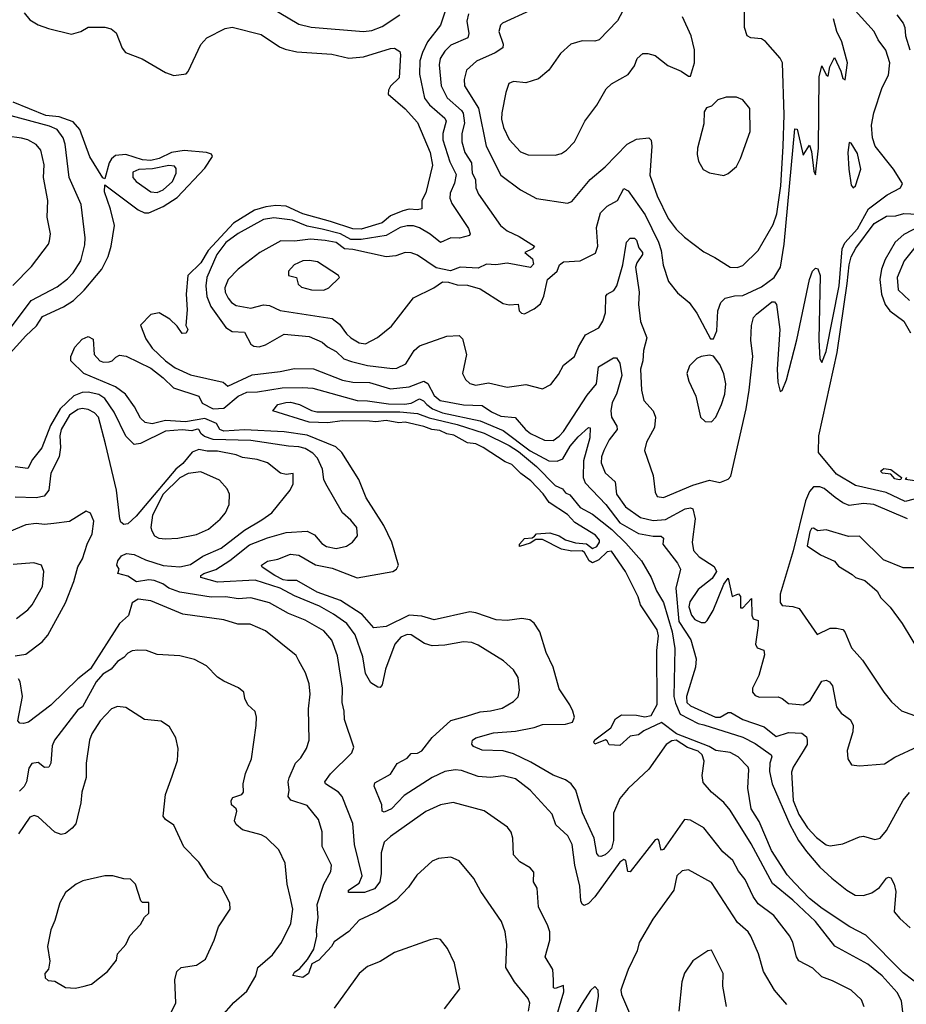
# Model space of a CAD drawing. Extents: x 1443846 to 1577407, y 839182 to 927291.
# Tile 19 of 256: x 1460766 to 1465020, y 854948 to 859672. Entities that reach past the tile are written whole.
import ezdxf

# ---------------------------------------------------------------- set-up
doc = ezdxf.new("R2010")
doc.units = 0

msp = doc.modelspace()

# ---------------------------------------------------------------- linework, layer by layer
at = {"layer": '0CON20XD'}
for points in [[(1462843.7, 859826.3), (1462784.6, 859645), (1462723, 859565), (1462698, 859515), (1462685.9, 859474.1), (1462685, 859410), (1462708.4, 859295), (1462732.7, 859262.7), (1462805, 859199.3), (1462812.8, 859185), (1462796.8, 859125), (1462796.8, 859095), (1462829.7, 858989.7), (1462859.4, 858929.4), (1462852.2, 858887.8), (1462831.3, 858838.7), (1462829.4, 858815), (1462839.8, 858789.8), (1462920.1, 858670.1), (1462928.1, 858645), (1462924.5, 858635.5), (1462876.6, 858623.4), (1462834.6, 858624.6), (1462785, 858602.1), (1462735, 858642.4), (1462685, 858672.3), (1462655, 858682.6), (1462625, 858682.9), (1462592.1, 858675), (1462525, 858636.5), (1462405, 858617.8), (1462355, 858617.3), (1462305, 858644.9), (1462217.3, 858667.3), (1462145, 858680.5), (1462075, 858709.5), (1461985, 858721.7), (1461935, 858712.9), (1461815, 858646.2), (1461755, 858602.3), (1461712.6, 858545), (1461663.1, 858435), (1461658.7, 858395), (1461664.1, 858344.1), (1461683.1, 858295), (1461755, 858194.5), (1461785, 858176), (1461845, 858172.9), (1461874.4, 858114.4), (1461890, 858105), (1461915, 858102.7), (1461945, 858111.5), (1462035, 858163.6), (1462155, 858151.1), (1462218, 858125), (1462242.6, 858102.6), (1462285, 858079.2), (1462321.8, 858045), (1462358.6, 858031.4), (1462435, 858012.6), (1462555, 857997.6), (1462575, 858000), (1462618.7, 858021.3), (1462658.9, 858085), (1462685, 858107.6), (1462815, 858153.5), (1462875, 858157.3), (1462889.8, 858139.8), (1462910.5, 858065), (1462891.1, 857975), (1462904.6, 857945), (1462925, 857926.9), (1462955, 857918.1), (1463015, 857930), (1463105, 857909.2), (1463195, 857921.9), (1463275, 857900), (1463315, 857922), (1463350.9, 857969.1), (1463375, 858014.2), (1463428.4, 858055), (1463447.2, 858102.8), (1463480.3, 858159.7), (1463545, 858192.9), (1463564.6, 858225), (1463577.2, 858265), (1463577.5, 858345), (1463585, 858355.6), (1463616.9, 858373.1), (1463631.2, 858395), (1463660.3, 858495), (1463677.1, 858605), (1463695, 858623.6), (1463715, 858623.6), (1463725, 858614.4), (1463737.1, 858577.1), (1463753.9, 858555), (1463754.6, 858545), (1463726.5, 858505), (1463720.5, 858485), (1463737.6, 858365), (1463734.4, 858305), (1463744.3, 858224.3), (1463775.6, 858145), (1463758.9, 858085), (1463755.4, 858034.6), (1463744.7, 857995.3), (1463749.6, 857895), (1463761.1, 857845), (1463805.5, 857795), (1463816.4, 857765), (1463812.5, 857715), (1463773.3, 857645), (1463763.3, 857605), (1463805.4, 857485.4), (1463814.5, 857404.5), (1463825, 857384), (1463855, 857378.9), (1463995, 857438.8), (1464075, 857461.8), (1464125, 857451.5), (1464165, 857467.6), (1464178, 857482), (1464251.4, 857805), (1464266, 857895), (1464284.1, 858055), (1464274.7, 858134.7), (1464277.6, 858205), (1464287.2, 858242.8), (1464300.6, 858259.4), (1464375, 858317.5), (1464387.4, 858317.4), (1464397.8, 858305), (1464412.3, 858185), (1464400.4, 857995), (1464403.2, 857933.2), (1464415, 857887.5), (1464425, 857893.3), (1464445, 857943.3), (1464493.9, 858135), (1464555.2, 858425), (1464570.6, 858465), (1464585, 858479.5), (1464596.2, 858476.2), (1464606.6, 858445), (1464599.6, 858135), (1464604.3, 858044.3), (1464615, 858027.5), (1464635, 858080), (1464697.3, 858395), (1464712.1, 858572.1), (1464725, 858601.6), (1464785, 858668.5), (1464838.1, 858765), (1464928.3, 858831.7), (1464991.9, 858865), (1465001.2, 858885), (1464958.5, 858955), (1464871.2, 859065), (1464857.2, 859105), (1464853, 859165), (1464864.4, 859225.6), (1464903.6, 859346.4), (1464934.5, 859405), (1464941.2, 859465), (1464922.1, 859525), (1464884.6, 859575), (1464865.4, 859615), (1464774.4, 859715)], [(1461925, 859758), (1462105, 859650.4), (1462164.5, 859635.5), (1462415, 859615.3), (1462455, 859620.3), (1462505, 859639), (1462590.4, 859695)], [(1460788.2, 859705), (1460815, 859670.7), (1460855, 859647.3), (1460905, 859629.4), (1461015, 859602.5), (1461060, 859615), (1461095, 859636.2), (1461175, 859636), (1461205, 859628), (1461228.3, 859608.3), (1461257.1, 859535), (1461274, 859515), (1461354.2, 859484.2), (1461465, 859418.1), (1461505, 859403.3), (1461565, 859412.5), (1461575, 859422.5), (1461635, 859553.3), (1461663.8, 859585), (1461751.2, 859628.8), (1461785, 859636), (1461925, 859600.6), (1462012.1, 859542.1), (1462040, 859530), (1462095, 859517.9), (1462263.8, 859506.2), (1462345, 859487.8), (1462415, 859492.9), (1462545, 859533.1), (1462565, 859534.3), (1462589.3, 859519.3), (1462593.5, 859503.5), (1462586.7, 859393.3), (1462545, 859352.5), (1462535, 859333.8), (1462533.8, 859315), (1462615, 859244.4), (1462675, 859178.1), (1462735.3, 859035), (1462745.9, 858974.1), (1462715, 858840.8), (1462695.4, 858805), (1462695.7, 858764.3), (1462675, 858758.7), (1462635, 858762.6), (1462605, 858754.4), (1462545, 858730.2), (1462505, 858697.7), (1462405, 858666.2), (1462365, 858668.5), (1462256.8, 858703.2), (1462125, 858739.9), (1462045, 858777.8), (1461995, 858780.3), (1461946.5, 858773.5), (1461892.8, 858757.2), (1461791.3, 858695), (1461669.9, 858565), (1461635, 858505.6), (1461573, 858445), (1461564.7, 858355), (1461569.6, 858280.4), (1461563.3, 858205), (1461572.5, 858185), (1461565, 858167.5), (1461545, 858166.7), (1461520.8, 858200.8), (1461485.7, 858235), (1461435, 858265.6), (1461395, 858257.8), (1461345, 858206), (1461371.3, 858141.3), (1461401, 858095), (1461465.3, 858035), (1461511.3, 858001.3), (1461585, 857968.1), (1461742.3, 857932.3), (1461765, 857913.3), (1461881.6, 857968.4), (1462015, 857983.5), (1462085, 857998.6), (1462175, 857996.5), (1462315, 857941.7), (1462365, 857933), (1462445, 857931.6), (1462545, 857900.8), (1462635, 857910.5), (1462705, 857937.5), (1462725, 857925.9), (1462755, 857868.2), (1462783.6, 857845), (1462895, 857823.7), (1462985, 857820.2), (1463030.3, 857790.3)], [(1462919.5, 859700.5), (1462910.9, 859665), (1462920.3, 859605), (1462915.5, 859585), (1462835, 859549.1), (1462805, 859520.4), (1462783.7, 859485), (1462778.9, 859455), (1462788.4, 859355), (1462816.3, 859296.3), (1462885, 859236.7), (1462893, 859223), (1462900.6, 859175), (1462887.6, 859125), (1462887.4, 859085), (1462901.9, 859035), (1462934.4, 858985), (1462937.5, 858935), (1462952.9, 858905), (1462954.6, 858865), (1462967.5, 858835), (1463072.2, 858685), (1463105, 858658.5), (1463161.8, 858631.8), (1463236.7, 858585), (1463227, 858573), (1463190, 858555), (1463226.7, 858525), (1463231.7, 858498.3), (1463217, 858483), (1463105, 858504.3), (1463050, 858495), (1463005, 858498.8), (1462965, 858480), (1462880, 858485), (1462833.3, 858466.7), (1462765, 858481.1), (1462675, 858542.7), (1462645, 858553.8), (1462615, 858554.5), (1462571.3, 858538.7), (1462523.6, 858533.6), (1462365, 858569.8), (1462325, 858571.9), (1462285, 858602.7), (1462232.2, 858612.2), (1462161, 858619), (1462085, 858608.8), (1462018.8, 858611.2), (1461917.5, 858555), (1461814.6, 858475.4), (1461766.4, 858425), (1461750.7, 858385), (1461751.6, 858365), (1461766, 858335), (1461782.5, 858315), (1461805, 858300.5), (1461875, 858287.6), (1461935, 858303.3), (1461965, 858300.8), (1462016.5, 858276.5), (1462265, 858237.8), (1462301.2, 858211.2), (1462334, 858165), (1462355, 858146), (1462395, 858121.2), (1462425, 858116.1), (1462483, 858147), (1462549.3, 858200.7), (1462655, 858336.9), (1462753.3, 858385), (1462795, 858413.3), (1462823, 858413), (1462865, 858400), (1462915, 858398.8), (1462975, 858381.2), (1463085, 858310), (1463115, 858303.5), (1463157.3, 858307.3), (1463162, 858275), (1463173.6, 858263.6), (1463188.8, 858261.2), (1463235, 858284.2), (1463265, 858308.8), (1463280.8, 858345), (1463297.8, 858425), (1463344.3, 858465), (1463355.8, 858495), (1463375, 858510), (1463455.6, 858514.4), (1463528.3, 858551.7), (1463540, 858585), (1463534.2, 858675), (1463552.3, 858745), (1463585, 858777.3), (1463635, 858804.4), (1463665, 858861.4), (1463685, 858850), (1463766.2, 858735), (1463831.4, 858605), (1463844.2, 858565), (1463853.3, 858493.3), (1463878.6, 858415), (1463921.7, 858361.7), (1463978.6, 858315), (1464015, 858263.3), (1464080.7, 858140.7), (1464095, 858140), (1464111.2, 858178.8), (1464116.4, 858275), (1464129.5, 858315), (1464150.8, 858335), (1464195, 858347.5), (1464235, 858348.6), (1464325, 858390.3), (1464385.5, 858434.5), (1464415.6, 858484.4), (1464434.2, 858595), (1464485, 859147.5), (1464495.8, 859145.8), (1464525, 859022.5), (1464555, 859070), (1464565, 859040), (1464576.7, 858945), (1464585, 858927.5), (1464597.9, 859055), (1464602.4, 859397.6), (1464615, 859450), (1464635, 859407.5), (1464645, 859400), (1464653.3, 859445), (1464675, 859490), (1464706.2, 859425), (1464715, 859390), (1464726.4, 859383.6), (1464737.9, 859465), (1464710.8, 859565), (1464685.8, 859615), (1464670.4, 859675)], [(1463216, 859715), (1463081.9, 859655), (1463072.5, 859645), (1463065.6, 859615), (1463086.2, 859555), (1463083.8, 859536.2), (1463047.2, 859512.8), (1462957.1, 859472.9), (1462910.5, 859429.5), (1462897.9, 859385), (1462900, 859355), (1462966.6, 859246.6), (1463004.3, 859064.3), (1463075, 858925.6), (1463168.6, 858855), (1463245, 858813.5), (1463395, 858792), (1463415, 858799.6), (1463503.8, 858905), (1463575, 858965.6), (1463680.8, 859075), (1463725, 859099.2), (1463785, 859105.6), (1463795, 859093.3), (1463798.7, 859065), (1463789.6, 858925), (1463825, 858826), (1463877.2, 858717.2), (1463915, 858666.7), (1463955, 858628.9), (1464048.3, 858558.3), (1464100.5, 858530.5), (1464175, 858484.4), (1464207.8, 858482.2), (1464235, 858491.9), (1464308.9, 858565), (1464380.9, 858689.1), (1464399.2, 858740.8), (1464417.8, 858875), (1464429.7, 859065), (1464434.3, 859215), (1464425.5, 859465), (1464415, 859486.9), (1464345, 859567.1), (1464325, 859579.4), (1464274.5, 859584.5), (1464256.2, 859595), (1464242.9, 859635), (1464244, 859725)], [(1463672.4, 859737.6), (1463634.3, 859665.7), (1463545.7, 859574.3), (1463525, 859568), (1463465, 859570.8), (1463410, 859555), (1463360.9, 859509.1), (1463305, 859430), (1463255, 859388.6), (1463195, 859369.1), (1463135, 859375.5), (1463112.5, 859365), (1463097.8, 859322.2), (1463078.5, 859225), (1463078.2, 859195), (1463087.9, 859155), (1463115, 859096.7), (1463168.4, 859038.4), (1463205, 859023.5), (1463335, 859021.5), (1463365, 859030), (1463389.2, 859045), (1463428.6, 859085), (1463477.1, 859185), (1463535, 859261.2), (1463579.5, 859340.5), (1463605, 859363.8), (1463685, 859408), (1463715, 859450), (1463728.6, 859485), (1463755, 859508.8), (1463779.5, 859509.5), (1463815, 859500), (1463875, 859452), (1463940, 859425), (1463975, 859400), (1463985, 859400), (1464003.3, 859465), (1464003.6, 859526.4), (1463987.5, 859595), (1463945.7, 859685)], [(1464975, 859694.4), (1465005, 859655.6), (1465012.1, 859635), (1465016, 859594), (1465037.6, 859527.6)], [(1460706, 858055), (1460795, 858155.3), (1460847.3, 858202.7), (1460875, 858248), (1460975.7, 858294.3), (1461024, 858325), (1461075.6, 858374.4), (1461134.9, 858445.1), (1461159.3, 858475), (1461189.7, 858535), (1461205.3, 858585), (1461221.2, 858685), (1461201.9, 858761.9), (1461172.1, 858845), (1461175, 858880), (1461335, 858758.7), (1461364.8, 858744.8), (1461385, 858745.7), (1461454.6, 858775.4), (1461521.5, 858818.5), (1461655, 858958.7), (1461690.8, 859015), (1461686.5, 859026.5), (1461662, 859035), (1461555, 859043.6), (1461495, 859034.4), (1461435, 859005.3), (1461395, 858996), (1461355, 858999), (1461275.2, 859024.8), (1461225, 859019.4), (1461206.3, 859003.7), (1461195.9, 858985), (1461175, 858907.5), (1461165, 858912.5), (1461103.2, 859013.2), (1461054.8, 859144.8), (1461022.2, 859182.2), (1460955.8, 859205.8), (1460892.2, 859212.2), (1460735, 859276.3)], [(1464145, 858923.8), (1464165, 858933.3), (1464205, 858967.5), (1464224.3, 859005.7), (1464270, 859135), (1464268.8, 859245), (1464235, 859287.5), (1464205, 859300), (1464155, 859300), (1464115, 859286.7), (1464085, 859257.5), (1464060.7, 859249.3), (1464050.7, 859229.3), (1464047.7, 859172.3), (1464017.5, 859055), (1464015.8, 859025), (1464023, 858993), (1464045, 858953.3), (1464075, 858936.7), (1464145, 858923.8)], [(1460662, 858115), (1460821.1, 858325), (1460945, 858389.6), (1460995, 858428.8), (1461022.9, 858457.1), (1461059.2, 858515), (1461078.1, 858591.9), (1461080.4, 858625), (1461061.5, 858785), (1461002.7, 858915), (1460983.9, 859073.9), (1460974.3, 859105), (1460945.3, 859145), (1460908.9, 859161.1), (1460725, 859211.1)], [(1460733.1, 858396.9), (1460822.3, 858487.7), (1460904.3, 858595), (1460909.6, 858610.4), (1460913.5, 858645), (1460898.5, 858725), (1460901.8, 858805), (1460879.6, 858915), (1460884, 858975), (1460866.9, 859045), (1460845, 859072.5), (1460804.8, 859094.8), (1460775, 859103.5), (1460635, 859122.4)], [(1464765, 858864.4), (1464776.4, 858875), (1464801.9, 858955), (1464785, 859030), (1464755, 859078.8), (1464745, 859082.5), (1464739.6, 859035), (1464744.7, 858955), (1464755, 858877.5), (1464765, 858864.4)], [(1461425, 858842.6), (1461455, 858855.8), (1461499.3, 858895), (1461516.9, 858935), (1461517.3, 858957.3), (1461509.2, 858969.2), (1461481.9, 858971.9), (1461403.6, 858956.4), (1461337.4, 858952.6), (1461309.5, 858940.5), (1461308.7, 858915), (1461325.4, 858895), (1461395, 858845.3), (1461425, 858842.6)], [(1465095, 857380.7), (1465015, 857360.6), (1464922.6, 857402.6), (1464776.1, 857436.1), (1464685, 857491.3), (1464599.3, 857595), (1464601, 857675), (1464687.6, 858075), (1464736.3, 858406.3), (1464745.6, 858495), (1464755.7, 858534.3), (1464777.8, 858575), (1464865, 858693.3), (1464925, 858729.5), (1464969.4, 858730.6), (1465008.2, 858741.8), (1465075, 858739.3)], [(1465091.9, 858685), (1465008.8, 858641.2), (1464966.3, 858603.7), (1464918.9, 858521.1), (1464901.2, 858475), (1464892.6, 858425), (1464900.3, 858355), (1464917.9, 858305), (1464940.5, 858275), (1465007.8, 858225), (1465039.6, 858169.6)], [(1465105, 858634.8), (1465010, 858515), (1464975.3, 858435), (1464980.8, 858375), (1465035.6, 858325)], [(1462225, 858373.3), (1462250, 858385), (1462300, 858435), (1462296, 858445), (1462195, 858509.5), (1462157, 858517), (1462123.8, 858515), (1462082.5, 858495), (1462055.8, 858465), (1462056.2, 858445), (1462094.4, 858434.4), (1462102.8, 858402.8), (1462117.8, 858387.8), (1462165.5, 858375.5), (1462225, 858373.3)], [(1462145, 857677.9), (1462035, 857693.6), (1461845, 857703.5), (1461745, 857698.2), (1461726, 857706), (1461710, 857735), (1461655, 857758.2), (1461562.3, 857742.3), (1461465, 857749.1), (1461402, 857732), (1461368.7, 857738.7), (1461345, 857759.2), (1461317.1, 857815), (1461274.2, 857875), (1461225, 857910.4), (1461073.8, 857973.8), (1461010.6, 858035), (1461011.1, 858055), (1461029.9, 858100.1), (1461065, 858138.9), (1461095, 858152), (1461118.8, 858138.8), (1461123.8, 858065), (1461149.7, 858035), (1461167.8, 858027.8), (1461195, 858030), (1461209.6, 858035), (1461227, 858053), (1461245, 858061.4), (1461276.8, 858056.8), (1461395, 858000.3), (1461454, 857954), (1461503.7, 857905), (1461625.1, 857865.1), (1461641.7, 857831.7), (1461694.6, 857804.6), (1461745, 857807.7), (1461815, 857865.2), (1461855, 857884.3), (1461906.4, 857886.4), (1462025, 857905.6), (1462125, 857907.8), (1462173.2, 857903.2), (1462385, 857843.9), (1462435, 857843), (1462535, 857828.1), (1462612.9, 857827.1), (1462645, 857832.6), (1462685, 857852.7), (1462703.5, 857843.5), (1462719.2, 857825), (1462746.2, 857805), (1462794.7, 857785), (1462975, 857747.4), (1463085, 857700), (1463215, 857603.1), (1463305, 857554.6), (1463345, 857552.9), (1463371.4, 857565), (1463407.6, 857625), (1463445, 857671), (1463495, 857715.5), (1463503.6, 857713.6), (1463501, 857665), (1463471.6, 857555), (1463470.2, 857475), (1463479.6, 857449.6), (1463579, 857345), (1463645, 857257.1), (1463735, 857207.3), (1463805, 857193.1), (1463843.3, 857193.3), (1463854.2, 857185), (1463851.2, 857155), (1463922.4, 857065), (1463936.3, 857035), (1463913.6, 856945), (1463928.2, 856785), (1463986.7, 856696.7), (1464011.1, 856605), (1464008.3, 856565), (1463964.5, 856425), (1463966.8, 856395), (1463985, 856379.3), (1464105, 856325.7), (1464127.5, 856325), (1464165, 856348.5), (1464178.2, 856348.2), (1464235.5, 856315), (1464338.3, 856278.3), (1464395, 856232.5), (1464455, 856251.2), (1464518.5, 856248.5), (1464540.5, 856230.5), (1464544.4, 856214.4), (1464544.5, 856195), (1464525, 856161.9), (1464477.8, 856085), (1464469.1, 856060.9), (1464476.8, 855925), (1464505, 855859.1), (1464546.4, 855795), (1464588.3, 855748.3), (1464635, 855712.3), (1464655, 855708.8), (1464715, 855717.3), (1464795, 855752), (1464815, 855754), (1464868.3, 855738.3), (1464895, 855744.2), (1464925, 855781.4), (1465005, 855926.5), (1465035, 855964.4)], [(1463030.3, 857790.3), (1463075, 857770.2), (1463143.6, 857763.6), (1463193.1, 857705), (1463216.4, 857686.4), (1463284.4, 857654.4), (1463325, 857653.4), (1463355, 857673.5), (1463375, 857696.1), (1463489, 857871), (1463533.3, 857925), (1463543.2, 858006.8), (1463615, 858049.4), (1463628.9, 858048.9), (1463645, 858023.8), (1463655.2, 857965), (1463628.8, 857875), (1463608, 857835), (1463601.8, 857795), (1463606.1, 857765), (1463631.1, 857721.1), (1463632.9, 857705), (1463593.9, 857656.1), (1463568.7, 857605), (1463557.8, 857575), (1463555.4, 857545), (1463575, 857496.9), (1463623.5, 857455), (1463629.5, 857395), (1463672, 857335), (1463745, 857282.7), (1463805, 857269), (1463865, 857274.4), (1463959.4, 857325), (1463985, 857330), (1463995.7, 857325.7), (1464007.3, 857277.3), (1463992.9, 857165), (1463999.6, 857125), (1464025.4, 857095), (1464098.2, 857048.2), (1464109.3, 857025), (1464089, 856991), (1464021.6, 856938.4), (1463981.9, 856878.1), (1463976.2, 856855), (1463988.8, 856815), (1464005, 856794.1), (1464035, 856779.2), (1464055, 856779.5), (1464065, 856789.1), (1464092.9, 856837.1), (1464145, 856963.8), (1464165, 856992.5), (1464183.9, 856903.9), (1464215, 856916.7), (1464223.9, 856903.9), (1464225, 856850), (1464235, 856850), (1464277.5, 856895), (1464278.8, 856815), (1464285, 856797.5), (1464309.5, 856789.5), (1464309.4, 856765), (1464296.2, 856675), (1464305, 856658.6), (1464336.4, 856646.4), (1464340, 856625), (1464313.1, 856525), (1464282, 856465), (1464281.2, 856445), (1464295, 856430), (1464315, 856421.9), (1464405, 856422.2), (1464425, 856415.6), (1464455, 856391.1), (1464525, 856384.5), (1464558.8, 856405), (1464615, 856498.9), (1464635, 856503.1), (1464652, 856495), (1464665.5, 856475), (1464685.5, 856375), (1464708.1, 856345), (1464752.9, 856312.9), (1464764.5, 856285), (1464763.5, 856255), (1464735.8, 856165), (1464738.8, 856125), (1464756.4, 856096.4), (1464795, 856091.2), (1464915, 856102), (1464965, 856132.9), (1465075, 856185.4)], [(1464085, 857742.5), (1464106.7, 857765), (1464133.8, 857825), (1464150, 857875), (1464154.2, 857925), (1464145, 857972.5), (1464125, 858016.7), (1464095, 858057.5), (1464075, 858062.5), (1464035, 858056.2), (1464015, 858046), (1463979.1, 858010.9), (1463967.5, 857975), (1463976.8, 857936.8), (1464010, 857865), (1464032, 857765), (1464055, 857743.3), (1464085, 857742.5)], [(1464818.5, 854935), (1464805, 854970), (1464755, 855015.5), (1464665, 855061.2), (1464615, 855079.6), (1464571.5, 855121.5), (1464505, 855157.1), (1464493.4, 855175), (1464475.4, 855245), (1464460.9, 855275), (1464385, 855374.5), (1464309.5, 855429.5), (1464285.4, 855465), (1464246.1, 855546.1), (1464215, 855587.3), (1464187, 855637), (1464139.4, 855679.4), (1464049.2, 855795), (1463985, 855831.1), (1463955, 855834.5), (1463855, 855690), (1463845, 855687.5), (1463842.3, 855692.3), (1463832.5, 855735), (1463825, 855740), (1463815, 855736.2), (1463695, 855584), (1463684.2, 855584.2), (1463675, 855637.5), (1463665, 855643.3), (1463645, 855629.2), (1463526.2, 855463.8), (1463495, 855430.8), (1463475, 855421.5), (1463465, 855427.5), (1463458.7, 855445), (1463453.1, 855515), (1463429.7, 855615), (1463417.2, 855715), (1463396.1, 855756.1), (1463338.9, 855808.9), (1463320.2, 855860.2), (1463215.8, 855975.8), (1463145, 856028.8), (1463085.4, 856044.6), (1463025, 856036.7), (1462965, 856041.3), (1462885, 856069.6), (1462855, 856073.3), (1462805, 856064.7), (1462745, 856035.3), (1462610, 855950), (1462550.4, 855885), (1462515, 855869.5), (1462505, 855873.8), (1462503.8, 855905), (1462466.9, 855995), (1462469.8, 856010.2), (1462545, 856051.8), (1462577.4, 856102.6), (1462625, 856129.4), (1462645, 856151.4), (1462675, 856152.7), (1462695, 856164), (1462745, 856228.2), (1462835, 856310), (1462909.4, 856330.6), (1462975, 856351.8), (1463025.3, 856355.3), (1463081.6, 856368.4), (1463135, 856400), (1463157.2, 856422.8), (1463164.3, 856455), (1463157.5, 856515), (1463135, 856552), (1463087.5, 856595), (1462965, 856671.2), (1462935, 856683.6), (1462895, 856687.1), (1462805, 856671.1), (1462745, 856667.9), (1462708.5, 856678.5), (1462645, 856720), (1462625, 856722.3), (1462595, 856710), (1462565.9, 856675), (1462521.2, 856555), (1462505, 856480), (1462495, 856467.5), (1462485, 856468.6), (1462450.9, 856490.9), (1462425, 856534.2), (1462412.1, 856615), (1462375, 856720), (1462335.5, 856775.5), (1462270.9, 856819.1), (1462205, 856857.8), (1462085, 856907.2), (1462015, 856944.1), (1461895, 856982.3), (1461715, 856973.5), (1461634.8, 856994.8), (1461634.6, 857004.6), (1461648.7, 857015), (1461706.3, 857033.7), (1461775, 857076.4), (1461868.4, 857151.6), (1461955, 857186.3), (1462045, 857212), (1462145, 857217.9), (1462179.9, 857199.9), (1462215, 857159.4), (1462238.8, 857145), (1462285, 857134.4), (1462334.1, 857145.9), (1462363.3, 857165), (1462386, 857195), (1462384.2, 857235), (1462355, 857270.6), (1462314.3, 857305), (1462234.1, 857444.1), (1462225.4, 857465), (1462218.5, 857515), (1462195, 857567.5), (1462172.7, 857592.7), (1462135, 857613.9), (1462105, 857622.9), (1462055, 857625.2), (1461875, 857652.2), (1461695, 857658.3), (1461652.1, 857672.1), (1461636.8, 857685), (1461625.7, 857705.7), (1461617, 857707), (1461591.4, 857698.6), (1461545, 857704.7), (1461465, 857697.7), (1461345, 857638.5), (1461315, 857634.1), (1461275, 857674), (1461219.1, 857789.1), (1461175, 857854.9), (1461145, 857872.7), (1461095, 857884.9), (1461065, 857883.5), (1461025, 857867.8), (1460960.7, 857805), (1460913.4, 857725), (1460871.9, 857618.1), (1460827.6, 857562.4), (1460805, 857518.8), (1460745, 857526.2)], [(1461927.4, 857272.6), (1461976.5, 857305), (1462063.8, 857415), (1462077.5, 857445), (1462077.5, 857495), (1462045, 857490), (1462016.8, 857496.8), (1461955.6, 857545), (1461905, 857561.5), (1461835, 857571.9), (1461804.7, 857584.8), (1461715, 857602), (1461665, 857601.6), (1461625, 857609.1), (1461593.8, 857596.2), (1461548.1, 857541.9), (1461514.9, 857515.1), (1461325, 857290.5), (1461285, 857252.9), (1461265, 857250), (1461251.4, 857261.4), (1461246.8, 857276.8), (1461230.9, 857415), (1461177.1, 857637.1), (1461144.5, 857765), (1461124.4, 857785), (1461095, 857801.2), (1461065, 857805.8), (1461045, 857801.4), (1461005, 857773.9), (1460965.2, 857705), (1460958.5, 857675), (1460961.3, 857618.7), (1460955.8, 857575), (1460915.5, 857495.5), (1460905.7, 857414.3), (1460884, 857386), (1460845, 857377.5), (1460745, 857380.4)], [(1465098.2, 855028.2), (1465005, 855098.9), (1464825, 855279.2), (1464749.3, 855319.2), (1464617, 855407), (1464555.6, 855455.6), (1464485, 855529.6), (1464448.9, 855568.9), (1464373, 855685), (1464313.3, 855825), (1464276.2, 855885), (1464259.1, 855985), (1464264.5, 856075), (1464261.5, 856085), (1464212.7, 856135), (1464175, 856156), (1464106, 856166), (1464074.3, 856185), (1463917.1, 856245), (1463845, 856299.4), (1463760.5, 856259.5), (1463735, 856241.2), (1463695, 856233.8), (1463645, 856190), (1463595, 856192.5), (1463585, 856212.5), (1463576, 856216), (1463525, 856196.2), (1463520.6, 856205), (1463525, 856216.5), (1463602, 856275), (1463625, 856317.5), (1463653.9, 856336.1), (1463725.8, 856335.8), (1463765, 856327.1), (1463795, 856334.1), (1463825, 856385.8), (1463822.3, 856645), (1463831.3, 856715), (1463825.2, 856745), (1463744.2, 856865), (1463732.8, 856902.8), (1463672.8, 857025), (1463605, 857122.5), (1463585, 857118.8), (1463545, 857079.8), (1463515, 857065.2), (1463498.8, 857075), (1463475.7, 857115.7), (1463465, 857123.8), (1463415, 857121.3), (1463365, 857131.2), (1463275, 857177.5), (1463242.7, 857177.3), (1463215, 857160.4), (1463164.2, 857144.2), (1463164.5, 857155.5), (1463187.9, 857182.1), (1463225, 857186), (1463235.7, 857194.3), (1463245.8, 857204.2), (1463310, 857210), (1463355, 857196.2), (1463385, 857176.2), (1463432.4, 857162.4), (1463485, 857156.7), (1463514.8, 857134.8), (1463535.7, 857144.3), (1463548.6, 857165), (1463548, 857175), (1463527.9, 857197.9), (1463429.5, 857259.5), (1463395, 857297.2), (1463306.8, 857355), (1463277.1, 857397.1), (1463218.9, 857458.9), (1463170.5, 857495), (1463127.7, 857537.7), (1463095, 857550.4), (1462989.9, 857619.9), (1462955, 857636.1), (1462915, 857642.2), (1462848.3, 857678.3), (1462815, 857685.2), (1462781.2, 857701.2), (1462744, 857705), (1462705, 857720.4), (1462615, 857741.3), (1462585, 857736.9), (1462525, 857749.1), (1462475, 857742), (1462444.7, 857745.3), (1462313.6, 857746.4), (1462245, 857738), (1462155, 857741.3), (1461980, 857795), (1462003.8, 857825), (1462042.5, 857835), (1462065, 857836.6), (1462108.8, 857825), (1462166, 857796), (1462191.1, 857791.1), (1462589.4, 857790.6), (1462675, 857782.3), (1462731.2, 857761.2), (1462865, 857730), (1462995, 857688.3), (1463115, 857629.1), (1463160, 857600), (1463245, 857528), (1463335, 857437.5), (1463371.1, 857421.1), (1463385, 857401.1), (1463405, 857391.9), (1463455, 857331.4), (1463515, 857300), (1463607.3, 857225), (1463675, 857161), (1463749.9, 857075), (1463795.5, 856995), (1463821.2, 856931.2), (1463855.7, 856875.7), (1463897, 856735), (1463910, 856655), (1463904.9, 856425), (1463912, 856392), (1463935, 856340), (1464021.1, 856295), (1464048.1, 856288.1), (1464235, 856229.5), (1464295, 856199.2), (1464372.2, 856145), (1464375.4, 856135), (1464365.7, 856105), (1464363.5, 856065), (1464376.2, 856005), (1464460.4, 855810.4), (1464503.4, 855733.4), (1464541.7, 855681.7), (1464605.4, 855605), (1464662.3, 855552.3), (1464735, 855495.6), (1464775, 855472.2), (1464815, 855469.2), (1464855, 855481.9), (1464892, 855508), (1464925, 855552.5), (1464935, 855558), (1464945, 855554.2), (1464961.5, 855525), (1464969.6, 855489.6), (1464961.7, 855391.7), (1464988.8, 855358.8), (1465038.6, 855315)], [(1465006, 854885), (1464996.9, 854965), (1464976.2, 855005), (1464903.9, 855085), (1464835, 855140.4), (1464676.8, 855226.8), (1464584.7, 855345), (1464475, 855446.7), (1464378.1, 855528.1), (1464275, 855717.3), (1464175, 855878.5), (1464145, 855916.5), (1464085, 855965.6), (1464045, 856011.4), (1464040, 856045), (1464049.7, 856115), (1464041, 856145), (1464021.8, 856161.8), (1463970, 856180), (1463915, 856215.7), (1463895, 856212.5), (1463868.4, 856195), (1463785, 856076.7), (1463685, 855983.1), (1463644.7, 855935.3), (1463615.8, 855865), (1463614.3, 855734.3), (1463605, 855695.5), (1463590.6, 855679.4), (1463575, 855664.5), (1463555, 855656.9), (1463545, 855658), (1463535, 855671.2), (1463521.8, 855745), (1463466.6, 855866.6), (1463434.7, 855974.7), (1463411.9, 856005), (1463384.2, 856024.2), (1463325, 856047.6), (1463219, 856109), (1463135, 856149.2), (1463085, 856164.4), (1462985, 856167.1), (1462944.1, 856184.1), (1462935.5, 856195.5), (1462937.8, 856215), (1462955, 856226.9), (1463039.5, 856250.5), (1463145, 856258), (1463235, 856276), (1463275, 856290), (1463385, 856292.6), (1463418.3, 856301.7), (1463427.8, 856325), (1463419.5, 856355), (1463406.2, 856385), (1463355, 856460.8), (1463325.2, 856565), (1463292.4, 856635), (1463261.5, 856735), (1463235, 856776), (1463213, 856793), (1463175, 856799.4), (1463105, 856790), (1463052.1, 856792.1), (1462955, 856826.7), (1462925, 856831.3), (1462755, 856792.7), (1462695, 856810), (1462635, 856814.2), (1462525, 856761), (1462465, 856754.4), (1462408.7, 856818.7), (1462305.2, 856885.2), (1462193.1, 856925), (1462095, 856981), (1462051, 856981), (1462029.5, 856985), (1461990.9, 857005), (1461930, 857045), (1461926.7, 857055), (1461955.6, 857074.4), (1462005, 857082.9), (1462065, 857106.9), (1462105, 857103.3), (1462185, 857056.2), (1462265, 857039.5), (1462385, 856994.1), (1462555.8, 857024.2), (1462574.6, 857035.4), (1462582.7, 857055), (1462550.7, 857165), (1462513.7, 857245), (1462427.6, 857377.6), (1462393.3, 857465), (1462311.6, 857595), (1462282.2, 857622.2), (1462145, 857677.9)], [(1461465, 857180.4), (1461525, 857183.8), (1461615, 857202.3), (1461672, 857228), (1461727.8, 857275), (1461752.7, 857305), (1461771.2, 857345), (1461772.1, 857395), (1461760.8, 857420.8), (1461725, 857463.1), (1461635, 857501.8), (1461575, 857493.8), (1461535, 857473.9), (1461454.9, 857395), (1461403.3, 857295), (1461395.6, 857235.6), (1461399.4, 857219.4), (1461412, 857195), (1461433.3, 857185), (1461465, 857180.4)], [(1464985, 857464.6), (1464965, 857468.9), (1464945, 857491.4), (1464905.8, 857495.8), (1464896.2, 857505), (1464912.2, 857517.8), (1464945, 857512.9), (1464997.5, 857475), (1464993.8, 857466.2), (1464985, 857464.6)], [(1465129.7, 857449.7), (1465016.7, 857465), (1465022.5, 857475)], [(1465025, 857276.8), (1464863.8, 857345), (1464815, 857349.8), (1464745, 857341.2), (1464715, 857353.4), (1464678.7, 857378.7), (1464625, 857423.1), (1464605, 857431.1), (1464575, 857431.2), (1464555, 857408.2), (1464536.1, 857363.9), (1464477.2, 857122.8), (1464414.9, 856915), (1464415, 856876), (1464425, 856861.9), (1464475, 856856.7), (1464506, 856846), (1464592.1, 856722.1), (1464655, 856751.9), (1464685, 856753.1), (1464715.4, 856745.4), (1464725.3, 856735.3), (1464757.6, 856657.6), (1464809.1, 856599.1), (1464911.9, 856445), (1464949.1, 856399.1), (1464996.2, 856356.2), (1465076.7, 856326.7)], [(1460745, 856618.9), (1460795, 856627.1), (1460873.2, 856686.8), (1460901.4, 856718.6), (1460986.1, 856873.9), (1461026.5, 856976.5), (1461045, 857047.1), (1461066.6, 857085), (1461089.6, 857155), (1461113.6, 857205), (1461122.5, 857265), (1461105, 857303.8), (1461085, 857314.2), (1461005, 857263.6), (1460930, 857255), (1460885, 857250), (1460844.7, 857254.7), (1460795, 857247.5), (1460715, 857213.8)], [(1463284, 854695), (1463377.4, 855007.4), (1463375, 855037.5), (1463335, 855024), (1463326.4, 855026.4), (1463326.4, 855065), (1463324.7, 855114.7), (1463286.5, 855175), (1463308.9, 855255), (1463309.5, 855295), (1463300.5, 855325), (1463255.6, 855415), (1463248.6, 855505), (1463231.9, 855535), (1463232.1, 855582.1), (1463215, 855602), (1463165, 855632), (1463135.7, 855665), (1463132.1, 855745), (1463123.4, 855773.4), (1463106.9, 855796.9), (1462995, 855875.5), (1462845, 855915.6), (1462785, 855904.5), (1462715, 855873.1), (1462545, 855753.1), (1462515.5, 855725), (1462500.6, 855675), (1462501, 855575), (1462493.2, 855535), (1462468.6, 855501.4), (1462420, 855485), (1462344, 855485), (1462344.3, 855495), (1462395, 855528.5), (1462409.6, 855565), (1462372.4, 855715), (1462364.1, 855815), (1462313.8, 855945), (1462295, 855965.4), (1462234, 856005), (1462230, 856015), (1462256.5, 856053.5), (1462359.2, 856155), (1462368.8, 856181.2), (1462324.4, 856315), (1462323.3, 856355), (1462313.2, 856395), (1462315.3, 856465), (1462290.3, 856620.3), (1462263.1, 856695), (1462225, 856740), (1462135, 856791.6), (1462055, 856822.2), (1461965, 856873.6), (1461875, 856897.3), (1461815, 856893.9), (1461755, 856902.8), (1461685, 856900.6), (1461535, 856925.2), (1461481.9, 856945), (1461453.5, 856965), (1461411.6, 856981.6), (1461385, 856984.8), (1461326.2, 856975), (1461285, 857001.5), (1461236.2, 857015), (1461242.5, 857035), (1461232.5, 857055), (1461236.7, 857075), (1461255, 857100), (1461279.2, 857110.8), (1461315, 857106.2), (1461370.3, 857080.2), (1461455, 857053.6), (1461535, 857046.9), (1461585, 857057.4), (1461645, 857097.3), (1461733.1, 857136.9), (1461845, 857222.3), (1461927.4, 857272.6)], [(1465075, 857042.2), (1465005, 857041.9), (1464910.9, 857080.9), (1464795, 857194.2), (1464742, 857192), (1464635, 857224), (1464595, 857220), (1464575, 857232), (1464565, 857230.8), (1464557.1, 857215), (1464545, 857147.5), (1464607.5, 857105), (1464675, 857073.3), (1464695, 857050), (1464759.5, 857009.5), (1464776.1, 856996.1), (1464820.7, 856980.7), (1464880.3, 856930.3), (1464898.3, 856898.3), (1464942.4, 856852.4), (1465000.8, 856775), (1465092, 856622)], [(1460751.4, 856798.6), (1460805, 856840.6), (1460825.6, 856865), (1460875, 856952.5), (1460881.4, 857025), (1460871.2, 857055), (1460834.4, 857065.6), (1460735, 857058.5)], [(1462152.2, 855095), (1462125, 855076.9), (1462076.7, 855086.7), (1462085, 855102.5), (1462110, 855120), (1462146.9, 855163.1), (1462176.9, 855213.1), (1462192, 855275), (1462189.7, 855305), (1462198.7, 855365), (1462193.8, 855426.2), (1462225.3, 855524.7), (1462258.1, 855585), (1462261.4, 855615), (1462216.9, 855705), (1462216.5, 855775), (1462199.1, 855835), (1462145, 855902.2), (1462067.7, 855927.7), (1462054.4, 855945), (1462058.2, 855975), (1462053.8, 856015), (1462059.1, 856035), (1462090, 856105), (1462115, 856130.8), (1462142.2, 856175), (1462155.5, 856214.5), (1462151.8, 856365), (1462160, 856435), (1462154.5, 856485), (1462137.8, 856537.8), (1462105.7, 856595), (1462091.9, 856621.9), (1461945, 856738.9), (1461872.1, 856772.1), (1461812.4, 856772.4), (1461745, 856792.9), (1461549, 856819), (1461395, 856883.3), (1461335, 856891.1), (1461305, 856874), (1461287.4, 856812.6), (1461244.4, 856775.6), (1461105, 856557.1), (1461045, 856509.4), (1460915, 856383.8), (1460808.3, 856301.7), (1460785, 856294.4), (1460766.9, 856296.9), (1460757.5, 856307.5), (1460778.9, 856425), (1460768.2, 856495), (1460759.6, 856509.6)], [(1461735, 854889.1), (1461793.7, 854956.3), (1461855, 855011.1), (1461899.6, 855085), (1461909.1, 855125), (1461979.4, 855185), (1462021.9, 855245), (1462066.9, 855335), (1462076.5, 855405), (1462063, 855463), (1462049.4, 855525), (1462040, 855625), (1462009.1, 855689.1), (1461948.9, 855748.9), (1461925, 855760.6), (1461834.3, 855784.3), (1461805, 855811.2), (1461797.3, 855827.3), (1461807.1, 855875), (1461804.2, 855885), (1461782.2, 855905), (1461780.4, 855925), (1461789.2, 855940.8), (1461832, 855955), (1461840, 855965), (1461838, 856005), (1461850, 856055), (1461878.5, 856125), (1461900.6, 856285), (1461901.4, 856325), (1461895, 856352.5), (1461860, 856385), (1461846.2, 856415), (1461842, 856445), (1461816.4, 856466.4), (1461745, 856497.5), (1461715, 856518), (1461662.4, 856572.4), (1461605, 856601.9), (1461535, 856619.4), (1461425.7, 856625.7), (1461375, 856645.6), (1461332.4, 856647.6), (1461305, 856643.6), (1461285, 856631.8), (1461265, 856610.9), (1461235, 856592.5), (1461204.8, 856555.2), (1461165, 856531.3), (1461132.8, 856495), (1461067.8, 856375), (1461045, 856360.5), (1460932.5, 856215), (1460921.5, 856188.5), (1460914.7, 856105.3), (1460905.5, 856085), (1460885, 856083.9), (1460855, 856108.5), (1460825, 856103.5), (1460809.3, 856080.7), (1460798.6, 856015), (1460787.9, 855992.1), (1460765, 855970)], [(1461495, 854911.2), (1461514.4, 854955), (1461510.5, 855065), (1461520, 855105), (1461540, 855125), (1461615, 855135.7), (1461658, 855165), (1461698.6, 855255), (1461719.7, 855320.3), (1461775.8, 855404.2), (1461774.2, 855435), (1461735, 855511.2), (1461695, 855533.8), (1461674.2, 855555), (1461625, 855629.2), (1461554, 855704), (1461505, 855806.7), (1461465, 855833.8), (1461455, 855850), (1461465.7, 855955), (1461498, 856042), (1461523, 856117), (1461526, 856175), (1461515.5, 856225.5), (1461485, 856278.8), (1461445, 856306.2), (1461365, 856314), (1461275, 856371.4), (1461235, 856377.1), (1461206.2, 856365), (1461152.2, 856307.8), (1461112.9, 856245), (1461101.6, 856215), (1461084.4, 856104.4), (1461084.3, 856035.7), (1461063.6, 855965), (1461059.5, 855915), (1461035, 855814), (1461017.6, 855792.4), (1460985, 855767.5), (1460965, 855762.2), (1460934, 855774), (1460855, 855847.5), (1460835, 855854.2), (1460815, 855845.7), (1460760.5, 855765)], [(1463207.9, 854915), (1463213, 854953), (1463205.7, 854975), (1463140, 855055), (1463098.9, 855125), (1463103.3, 855235), (1463094.5, 855295), (1463077.3, 855345), (1462979.3, 855489.3), (1462945, 855550.8), (1462875, 855636.7), (1462835, 855653.8), (1462775, 855648), (1462745, 855633.8), (1462672, 855568), (1462630.9, 855509.1), (1462571.8, 855448.2), (1462485, 855393.2), (1462395, 855352.2), (1462345, 855297.1), (1462275, 855247.5), (1462261.5, 855225), (1462200.9, 855159.1), (1462167.7, 855142.3), (1462152.2, 855095)], [(1464446.6, 854946.6), (1464388.1, 855015), (1464334.4, 855105), (1464310.6, 855190.6), (1464274.5, 855275), (1464260.6, 855295), (1464209.9, 855339.9), (1464085, 855532.5), (1463975, 855593.3), (1463945, 855588.1), (1463919.2, 855565), (1463904.2, 855495), (1463803.5, 855356.5), (1463738.9, 855245), (1463728.9, 855205), (1463685.3, 855114.7), (1463656.9, 855035), (1463650.6, 855015), (1463653.3, 854995), (1463691.4, 854905)], [(1461034.1, 855025.9), (1461075, 855034.3), (1461111.2, 855045), (1461188, 855105), (1461229.7, 855160.3), (1461235, 855190), (1461275.7, 855235), (1461293.7, 855276.3), (1461345, 855331.2), (1461364.1, 855365.9), (1461386, 855385), (1461386.1, 855436.1), (1461355, 855436.7), (1461346.7, 855445), (1461322, 855525), (1461298.1, 855548.1), (1461265, 855550), (1461213.6, 855563.6), (1461175, 855564), (1461069.4, 855540.6), (1461036.2, 855525), (1460986, 855485), (1460958.1, 855435), (1460935, 855350), (1460915.6, 855305), (1460900, 855225), (1460911.2, 855155), (1460903.9, 855116.1), (1460886.7, 855095), (1460888.8, 855075), (1460902.7, 855062.7), (1460935, 855058.8), (1460985, 855028.8), (1461034.1, 855025.9)], [(1462804.3, 854925.7), (1462878.1, 855021.9), (1462851.4, 855145), (1462818.8, 855215), (1462785, 855258.8), (1462764, 855264), (1462735, 855257.1), (1462565, 855195.6), (1462495, 855152.5), (1462435, 855130), (1462394.4, 855095.6), (1462275, 854930)], [(1464157, 854937), (1464140, 855035), (1464141.5, 855095), (1464085, 855208), (1464067.5, 855205), (1463995, 855156.7), (1463955, 855096.7), (1463942.5, 855055), (1463928.8, 854915)], [(1463505.6, 854765.6), (1463542.9, 854985), (1463541.2, 855015), (1463525, 855033.8), (1463505, 855014), (1463465, 854952.5), (1463315, 854694.5)]]:
    msp.add_lwpolyline(points, dxfattribs=at)

doc.saveas('drawing.dxf')
